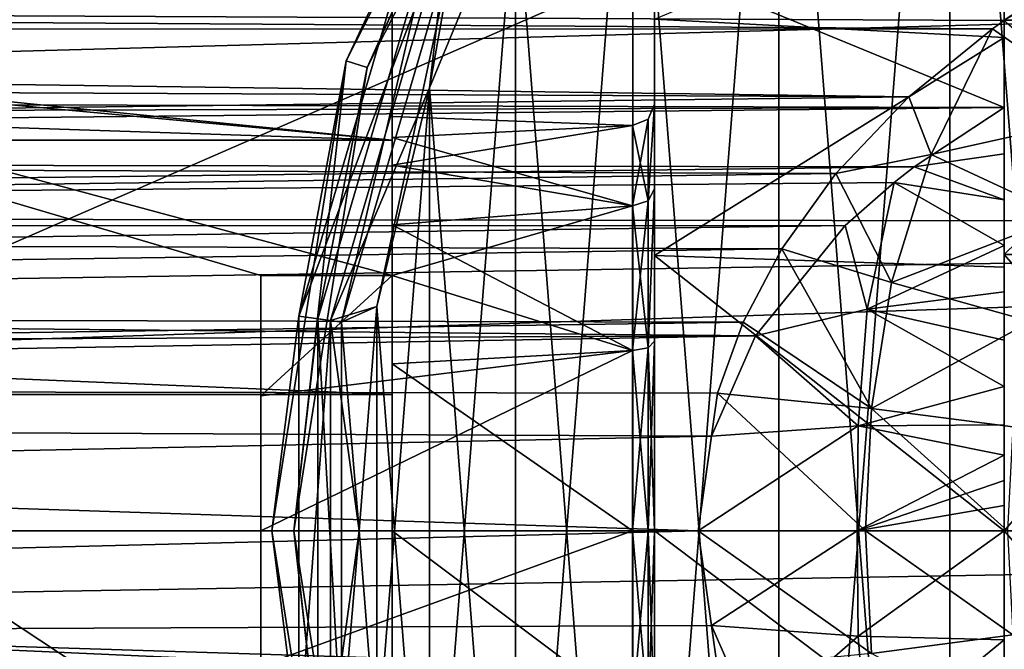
# Model space of a CAD drawing. Header units: millimetres. Extents: x -125 to 171, y -35 to 1363.
# Tile 66 of 256: x 34 to 57, y -3 to 12. Entities that reach past the tile are written whole.
import ezdxf

# ---------------------------------------------------------------- set-up
doc = ezdxf.new("R2010")
doc.units = ezdxf.units.MM
doc.header["$LTSCALE"] = 65.185185
for name, color, linetype in [('19', 7, 'CONTINUOUS'), ('20', 7, 'CONTINUOUS'), ('21', 7, 'CONTINUOUS'), ('22', 7, 'CONTINUOUS'), ('3', 7, 'CONTINUOUS'), ('4', 7, 'CONTINUOUS'), ('50', 7, 'CONTINUOUS'), ('51', 7, 'CONTINUOUS'), ('52', 7, 'CONTINUOUS'), ('53', 7, 'CONTINUOUS'), ('55', 7, 'CONTINUOUS'), ('57', 7, 'CONTINUOUS'), ('58', 7, 'CONTINUOUS'), ('59', 7, 'CONTINUOUS'), ('627', 7, 'CONTINUOUS'), ('628', 7, 'CONTINUOUS'), ('629', 7, 'CONTINUOUS'), ('63', 7, 'CONTINUOUS'), ('630', 7, 'CONTINUOUS'), ('631', 7, 'CONTINUOUS'), ('632', 7, 'CONTINUOUS'), ('638', 7, 'CONTINUOUS'), ('64', 7, 'CONTINUOUS'), ('649', 7, 'CONTINUOUS'), ('650', 7, 'CONTINUOUS'), ('651', 7, 'CONTINUOUS'), ('79', 7, 'CONTINUOUS'), ('80', 7, 'CONTINUOUS')]:
    doc.layers.add(name, color=color, linetype=linetype)

msp = doc.modelspace()

# ---------------------------------------------------------------- linework, layer by layer
at = {"layer": '19', "color": 7, "linetype": 'CONTINUOUS', "true_color": 0xe0f2ff}
for points in [[(56.727, 11.468, -16.992), (57, 11.662, -16.86), (59.508, 9.529, -19.281), (56.727, 11.468, -16.992)], [(54.819, 9.918, -17.941), (56.727, 11.468, -16.992), (55.324, 8.6, -18.737), (54.819, 9.918, -17.941)], [(55.324, 8.6, -18.737), (56.727, 11.468, -16.992), (59.508, 9.529, -19.281), (55.324, 8.6, -18.737)], [(53.147, 8.162, -18.805), (54.819, 9.918, -17.941), (55.324, 8.6, -18.737), (53.147, 8.162, -18.805)], [(58.363, 7.187, -20.958), (55.324, 8.6, -18.737), (59.508, 9.529, -19.281), (58.363, 7.187, -20.958)], [(54.421, 5.676, -20.099), (53.147, 8.162, -18.805), (55.324, 8.6, -18.737), (54.421, 5.676, -20.099)], [(54.421, 5.676, -20.099), (55.324, 8.6, -18.737), (58.363, 7.187, -20.958), (54.421, 5.676, -20.099)], [(51.91, 6.441, -19.462), (53.147, 8.162, -18.805), (54.421, 5.676, -20.099), (51.91, 6.441, -19.462)], [(57.607, 4.781, -22.281), (54.421, 5.676, -20.099), (58.363, 7.187, -20.958), (57.607, 4.781, -22.281)], [(51.027, 4.768, -19.938), (51.91, 6.441, -19.462), (53.96, 2.798, -20.965), (51.027, 4.768, -19.938)], [(53.96, 2.798, -20.965), (51.91, 6.441, -19.462), (54.421, 5.676, -20.099), (53.96, 2.798, -20.965)], [(53.96, 2.798, -20.965), (54.421, 5.676, -20.099), (57.607, 4.781, -22.281), (53.96, 2.798, -20.965)], [(50.442, 3.147, -20.257), (51.027, 4.768, -19.938), (53.96, 2.798, -20.965), (50.442, 3.147, -20.257)], [(57.198, 2.375, -23.135), (53.96, 2.798, -20.965), (57.607, 4.781, -22.281), (57.198, 2.375, -23.135)], [(50, 0, -20.5), (50.442, 3.147, -20.257), (53.827, 0, -21.261), (50, 0, -20.5)], [(53.827, 0, -21.261), (50.442, 3.147, -20.257), (53.96, 2.798, -20.965), (53.827, 0, -21.261)], [(53.827, 0, -21.261), (53.96, 2.798, -20.965), (57.074, 0, -23.432), (53.827, 0, -21.261)], [(57.074, 0, -23.432), (53.96, 2.798, -20.965), (57.198, 2.375, -23.135), (57.074, 0, -23.432)]]:
    msp.add_3dface(points, dxfattribs=at)
at = {"layer": '20', "color": 7, "linetype": 'CONTINUOUS', "true_color": 0xe0f2ff}
for points in [[(50.442, -3.146, -20.257), (50, 0, -20.5), (53.96, -2.798, -20.965), (50.442, -3.146, -20.257)], [(50, 0, -20.5), (53.827, 0, -21.261), (53.96, -2.798, -20.965), (50, 0, -20.5)], [(53.827, 0, -21.261), (57.074, 0, -23.432), (57.198, -2.375, -23.135), (53.827, 0, -21.261)], [(53.827, 0, -21.261), (57.198, -2.375, -23.135), (53.96, -2.798, -20.965), (53.827, 0, -21.261)], [(57.198, -2.375, -23.135), (57.607, -4.781, -22.281), (53.96, -2.798, -20.965), (57.198, -2.375, -23.135)]]:
    msp.add_3dface(points, dxfattribs=at)
at = {"layer": '21', "color": 7, "linetype": 'CONTINUOUS', "true_color": 0x45454a}
for points in [[(50.303, -2.161, -16.862), (53.638, 0, -17.5), (50, 0, -17), (50.303, -2.161, -16.862)], [(53.657, -2.402, -17.218), (53.638, 0, -17.5), (50.303, -2.161, -16.862), (53.657, -2.402, -17.218)], [(53.657, -2.402, -17.218), (57, 0, -18.957), (53.638, 0, -17.5), (53.657, -2.402, -17.218)], [(57, -2.49, -18.464), (57, 0, -18.957), (53.657, -2.402, -17.218), (57, -2.49, -18.464)], [(51.312, -4.455, -16.406), (53.657, -2.402, -17.218), (50.303, -2.161, -16.862), (51.312, -4.455, -16.406)], [(53.863, -5.064, -16.374), (53.657, -2.402, -17.218), (51.312, -4.455, -16.406), (53.863, -5.064, -16.374)], [(53.863, -5.064, -16.374), (57, -2.49, -18.464), (53.657, -2.402, -17.218), (53.863, -5.064, -16.374)], [(57, -3.825, -17.856), (57, -2.49, -18.464), (53.863, -5.064, -16.374), (57, -3.825, -17.856)]]:
    msp.add_3dface(points, dxfattribs=at)
at = {"layer": '22', "color": 7, "linetype": 'CONTINUOUS', "true_color": 0x45454a}
for points in [[(57, 8.612, -14.723), (57, 9.67, -13.982), (54.938, 8.315, -14.828), (57, 8.612, -14.723)], [(57, 7.566, -15.463), (57, 8.612, -14.723), (54.938, 8.315, -14.828), (57, 7.566, -15.463)], [(54.484, 7.963, -15.02), (57, 7.566, -15.463), (54.938, 8.315, -14.828), (54.484, 7.963, -15.02)], [(53.863, 5.064, -16.374), (54.484, 7.963, -15.02), (53.359, 6.976, -15.503), (53.863, 5.064, -16.374)], [(53.863, 5.064, -16.374), (57, 6.521, -16.19), (54.484, 7.963, -15.02), (53.863, 5.064, -16.374)], [(57, 6.521, -16.19), (57, 7.566, -15.463), (54.484, 7.963, -15.02), (57, 6.521, -16.19)], [(51.313, 4.457, -16.405), (53.863, 5.064, -16.374), (53.359, 6.976, -15.503), (51.313, 4.457, -16.405)], [(57, 5.465, -16.892), (57, 6.521, -16.19), (53.863, 5.064, -16.374), (57, 5.465, -16.892)], [(57, 4.359, -17.564), (57, 5.465, -16.892), (53.863, 5.064, -16.374), (57, 4.359, -17.564)], [(53.657, 2.402, -17.217), (53.863, 5.064, -16.374), (51.313, 4.457, -16.405), (53.657, 2.402, -17.217)], [(53.657, 2.402, -17.217), (57, 3.3, -18.118), (53.863, 5.064, -16.374), (53.657, 2.402, -17.217)], [(57, 3.3, -18.118), (57, 4.359, -17.564), (53.863, 5.064, -16.374), (57, 3.3, -18.118)], [(50.304, 2.164, -16.862), (53.657, 2.402, -17.217), (51.313, 4.457, -16.405), (50.304, 2.164, -16.862)], [(57, 2.422, -18.489), (57, 3.3, -18.118), (53.657, 2.402, -17.217), (57, 2.422, -18.489)], [(50, 0, -17), (53.638, 0, -17.5), (53.657, 2.402, -17.217), (50, 0, -17)], [(50, 0, -17), (53.657, 2.402, -17.217), (50.304, 2.164, -16.862), (50, 0, -17)], [(53.638, 0, -17.5), (57, 1.732, -18.712), (53.657, 2.402, -17.217), (53.638, 0, -17.5)], [(57, 1.732, -18.712), (57, 2.422, -18.489), (53.657, 2.402, -17.217), (57, 1.732, -18.712)], [(57, 1.732, -18.712), (53.638, 0, -17.5), (57, 1.15, -18.847), (57, 1.732, -18.712)], [(57, 1.15, -18.847), (53.638, 0, -17.5), (57, 0.578, -18.929), (57, 1.15, -18.847)], [(53.638, 0, -17.5), (57, 0, -18.957), (57, 0.578, -18.929), (53.638, 0, -17.5)]]:
    msp.add_3dface(points, dxfattribs=at)
at = {"layer": '3', "color": 7, "linetype": 'CONTINUOUS', "true_color": 0xe0f2ff}
for points in [[(-99, 10.639, 17.523), (115, 13.177, 15.704), (-99, 13.633, 15.31), (-99, 10.639, 17.523)], [(57, 11.662, -16.86), (-57.827, 12.212, -16.466), (59.715, 13.297, -15.603), (57, 11.662, -16.86)], [(115, 7.011, 19.264), (115, 13.177, 15.704), (-99, 7.294, 19.159), (115, 7.011, 19.264)], [(-99, 7.294, 19.159), (115, 13.177, 15.704), (-99, 10.639, 17.523), (-99, 7.294, 19.159)], [(-56.697, 11.446, -17.007), (-57.827, 12.212, -16.466), (56.727, 11.468, -16.992), (-56.697, 11.446, -17.007)], [(56.727, 11.468, -16.992), (-57.827, 12.212, -16.466), (57, 11.662, -16.86), (56.727, 11.468, -16.992)], [(54.819, 9.918, -17.941), (-56.697, 11.446, -17.007), (56.727, 11.468, -16.992), (54.819, 9.918, -17.941)], [(-55.376, 10.411, -17.66), (-56.697, 11.446, -17.007), (54.819, 9.918, -17.941), (-55.376, 10.411, -17.66)], [(-53.497, 8.57, -18.623), (-55.376, 10.411, -17.66), (54.819, 9.918, -17.941), (-53.497, 8.57, -18.623)], [(53.147, 8.162, -18.805), (-53.497, 8.57, -18.623), (54.819, 9.918, -17.941), (53.147, 8.162, -18.805)], [(-52.111, 6.758, -19.354), (-53.497, 8.57, -18.623), (53.147, 8.162, -18.805), (-52.111, 6.758, -19.354)], [(51.91, 6.441, -19.462), (-52.111, 6.758, -19.354), (53.147, 8.162, -18.805), (51.91, 6.441, -19.462)], [(-99, 3.708, 20.162), (115, 7.011, 19.264), (-99, 7.294, 19.159), (-99, 3.708, 20.162)], [(115, 0, 20.5), (115, 7.011, 19.264), (-99, 0, 20.5), (115, 0, 20.5)], [(-99, 0, 20.5), (115, 7.011, 19.264), (-99, 3.708, 20.162), (-99, 0, 20.5)], [(-51.132, 4.998, -19.881), (-52.111, 6.758, -19.354), (51.91, 6.441, -19.462), (-51.132, 4.998, -19.881)], [(51.027, 4.768, -19.938), (-51.132, 4.998, -19.881), (51.91, 6.441, -19.462), (51.027, 4.768, -19.938)], [(-50.486, 3.296, -20.233), (-51.132, 4.998, -19.881), (51.027, 4.768, -19.938), (-50.486, 3.296, -20.233)], [(50.442, 3.147, -20.257), (-50.486, 3.296, -20.233), (51.027, 4.768, -19.938), (50.442, 3.147, -20.257)], [(-50, 0, -20.5), (-50.486, 3.296, -20.233), (50, 0, -20.5), (-50, 0, -20.5)], [(50, 0, -20.5), (-50.486, 3.296, -20.233), (50.442, 3.147, -20.257), (50, 0, -20.5)]]:
    msp.add_3dface(points, dxfattribs=at)
at = {"layer": '4', "color": 7, "linetype": 'CONTINUOUS', "true_color": 0xe0f2ff}
for points in [[(115, -7.011, 19.264), (115, 0, 20.5), (-99, -3.708, 20.162), (115, -7.011, 19.264)], [(115, 0, 20.5), (-99, 0, 20.5), (-99, -3.708, 20.162), (115, 0, 20.5)], [(-50, 0, -20.5), (50.442, -3.146, -20.257), (-50.486, -3.296, -20.233), (-50, 0, -20.5)], [(-50, 0, -20.5), (50, 0, -20.5), (50.442, -3.146, -20.257), (-50, 0, -20.5)]]:
    msp.add_3dface(points, dxfattribs=at)
at = {"layer": '50', "color": 7, "linetype": 'CONTINUOUS', "true_color": 0xe0f2ff}
for points in [[(57, 15.244, -6.314), (57, 13.999, -9.646), (57, 11.667, -11.667), (57, 15.244, -6.314)], [(57, 11.667, 11.667), (57, 15.05, 7.906), (57, 15.244, 6.314), (57, 11.667, 11.667)], [(57, 11.27, 12.728), (57, 15.05, 7.906), (57, 11.667, 11.667), (57, 11.27, 12.728)], [(57, 13.999, -9.646), (57, 9.67, -13.982), (57, 11.667, -11.667), (57, 13.999, -9.646)], [(57, 9.67, -13.982), (57, 8.612, -14.723), (57, 11.667, -11.667), (57, 9.67, -13.982)], [(57, 11.667, -11.667), (57, 8.612, -14.723), (57, 6.314, -15.244), (57, 11.667, -11.667)], [(57, 6.314, 15.244), (57, 11.27, 12.728), (57, 11.667, 11.667), (57, 6.314, 15.244)], [(57, 6.026, 15.896), (57, 11.27, 12.728), (57, 6.314, 15.244), (57, 6.026, 15.896)], [(57, 8.612, -14.723), (57, 7.566, -15.463), (57, 6.314, -15.244), (57, 8.612, -14.723)], [(57, 7.566, -15.463), (57, 6.521, -16.19), (57, 6.314, -15.244), (57, 7.566, -15.463)], [(57, 6.521, -16.19), (57, 5.465, -16.892), (57, 0, -16.5), (57, 6.521, -16.19)], [(57, 6.314, -15.244), (57, 6.521, -16.19), (57, 0, -16.5), (57, 6.314, -15.244)], [(57, 0, 16.5), (57, 6.026, 15.896), (57, 6.314, 15.244), (57, 0, 16.5)], [(57, 0, 17), (57, 6.026, 15.896), (57, 0, 16.5), (57, 0, 17)], [(57, -5.687, -16.749), (57, 5.465, -16.892), (57, 4.359, -17.564), (57, -5.687, -16.749)], [(57, 5.465, -16.892), (57, -5.687, -16.749), (57, 0, -16.5), (57, 5.465, -16.892)], [(57, -3.825, -17.856), (57, -5.687, -16.749), (57, 4.359, -17.564), (57, -3.825, -17.856)], [(57, -3.825, -17.856), (57, 4.359, -17.564), (57, 3.3, -18.118), (57, -3.825, -17.856)], [(57, -2.49, -18.464), (57, -3.825, -17.856), (57, 3.3, -18.118), (57, -2.49, -18.464)], [(57, -2.49, -18.464), (57, 3.3, -18.118), (57, 2.422, -18.489), (57, -2.49, -18.464)], [(57, -2.49, -18.464), (57, 2.422, -18.489), (57, 1.732, -18.712), (57, -2.49, -18.464)], [(57, -2.49, -18.464), (57, 1.732, -18.712), (57, 1.15, -18.847), (57, -2.49, -18.464)], [(57, -2.49, -18.464), (57, 1.15, -18.847), (57, 0.578, -18.929), (57, -2.49, -18.464)], [(57, 0, -18.957), (57, -2.49, -18.464), (57, 0.578, -18.929), (57, 0, -18.957)], [(57, 0, -16.5), (57, -5.687, -16.749), (57, -6.314, -15.244), (57, 0, -16.5)], [(57, -6.026, 15.896), (57, 0, 17), (57, 0, 16.5), (57, -6.026, 15.896)], [(57, -6.026, 15.896), (57, 0, 16.5), (57, -6.314, 15.244), (57, -6.026, 15.896)]]:
    msp.add_3dface(points, dxfattribs=at)
at = {"layer": '51', "color": 7, "linetype": 'CONTINUOUS', "true_color": 0xe0f2ff}
for points in [[(49, -12.961, -11), (49, 12.961, -11), (49, 0, -10), (49, -12.961, -11)], [(49, 12.961, -11), (49, 11.689, 12.344), (49, 9.749, 2.226), (49, 12.961, -11)], [(49, 0, -10), (49, 12.961, -11), (49, 4.337, -9.011), (49, 0, -10)], [(49, 4.337, -9.011), (49, 12.961, -11), (49, 7.818, -6.236), (49, 4.337, -9.011)], [(49, 7.818, -6.236), (49, 12.961, -11), (49, 9.749, -2.226), (49, 7.818, -6.236)], [(49, 9.749, -2.226), (49, 12.961, -11), (49, 9.749, 2.226), (49, 9.749, -2.226)], [(49, 11.689, 12.344), (49, 6.291, 15.793), (49, 9.749, 2.226), (49, 11.689, 12.344)], [(49, 9.749, 2.226), (49, 6.291, 15.793), (49, 7.818, 6.236), (49, 9.749, 2.226)], [(49, 7.818, 6.236), (49, 6.291, 15.793), (49, 4.337, 9.011), (49, 7.818, 6.236)], [(49, 6.291, 15.793), (49, 0, 17), (49, 4.337, 9.011), (49, 6.291, 15.793)], [(49, 0, 17), (49, 0, 10), (49, 4.337, 9.011), (49, 0, 17)], [(49, -4.337, -9.011), (49, -12.961, -11), (49, 0, -10), (49, -4.337, -9.011)], [(49, 0, 17), (49, -6.291, 15.793), (49, 0, 10), (49, 0, 17)], [(49, 0, 10), (49, -6.291, 15.793), (49, -4.337, 9.011), (49, 0, 10)]]:
    msp.add_3dface(points, dxfattribs=at)
at = {"layer": '52', "color": 7, "linetype": 'CONTINUOUS', "true_color": 0xe0f2ff}
for points in [[(49, 12.961, -11), (49, -12.961, -11), (-10.57, -12.961, -11), (49, 12.961, -11)], [(-7.385, 12.961, -11), (49, 12.961, -11), (-10.57, -12.961, -11), (-7.385, 12.961, -11)]]:
    msp.add_3dface(points, dxfattribs=at)
at = {"layer": '53', "color": 7, "linetype": 'CONTINUOUS', "true_color": 0xe0f2ff}
for points in [[(43, 5.831, -7.5), (43, 8.353, -4.525), (43, 15.256, -7.5), (43, 5.831, -7.5)], [(43, 15.256, -7.5), (43, 8.353, -4.525), (43, 13.543, 10.276), (43, 15.256, -7.5)], [(43, 9.467, -0.788), (43, 8.986, 3.082), (43, 13.543, 10.276), (43, 9.467, -0.788)], [(43, 13.543, 10.276), (43, 8.986, 3.082), (43, 8.929, 14.466), (43, 13.543, 10.276)], [(43, 8.353, -4.525), (43, 9.467, -0.788), (43, 13.543, 10.276), (43, 8.353, -4.525)], [(43, 8.986, 3.082), (43, 6.991, 6.433), (43, 8.929, 14.466), (43, 8.986, 3.082)], [(43, 6.991, 6.433), (43, 3.817, 8.7), (43, 8.929, 14.466), (43, 6.991, 6.433)], [(43, 8.929, 14.466), (43, 3.817, 8.7), (43, 3.116, 16.712), (43, 8.929, 14.466)], [(43, 3.817, 8.7), (43, 0, 9.5), (43, 3.116, 16.712), (43, 3.817, 8.7)], [(43, 3.116, 16.712), (43, 0, 9.5), (43, -3.116, 16.712), (43, 3.116, 16.712)], [(43, -3.116, 16.712), (43, 0, 9.5), (43, -3.817, 8.7), (43, -3.116, 16.712)]]:
    msp.add_3dface(points, dxfattribs=at)
at = {"layer": '55', "color": 7, "linetype": 'CONTINUOUS', "true_color": 0xe0f2ff}
for points in [[(43, 5.831, -7.5), (43, 15.256, -7.5), (8.047, 15.256, -7.5), (43, 5.831, -7.5)], [(43, 5.831, -7.5), (8.047, 15.256, -7.5), (40, 5.831, -7.5), (43, 5.831, -7.5)], [(8.047, 10, -7.5), (43, -15.256, -7.5), (8.047, 15.256, -7.5), (8.047, 10, -7.5)], [(8.047, 15.256, -7.5), (43, -15.256, -7.5), (40, -5.831, -7.5), (8.047, 15.256, -7.5)], [(40, 5.831, -7.5), (8.047, 15.256, -7.5), (40, -5.831, -7.5), (40, 5.831, -7.5)], [(43, -15.256, -7.5), (8.047, 10, -7.5), (8.047, -10, -7.5), (43, -15.256, -7.5)]]:
    msp.add_3dface(points, dxfattribs=at)
at = {"layer": '57', "color": 7, "linetype": 'CONTINUOUS', "true_color": 0xe0f2ff}
for points in [[(40, 5.831, -7.5), (40, -5.831, -7.5), (40, 3.082, -8.986), (40, 5.831, -7.5)], [(40, 3.082, -8.986), (40, -5.831, -7.5), (40, 0, -9.5), (40, 3.082, -8.986)], [(40, 0, -9.5), (40, -5.831, -7.5), (40, -3.082, -8.986), (40, 0, -9.5)]]:
    msp.add_3dface(points, dxfattribs=at)
at = {"layer": '58', "color": 7, "linetype": 'CONTINUOUS', "true_color": 0xe0f2ff}
for points in [[(43, 8.986, 3.082), (43, 9.467, -0.788), (48.5, 9.262, 2.114), (43, 8.986, 3.082)], [(43, 9.467, -0.788), (43, 8.353, -4.525), (48.5, 9.262, -2.114), (43, 9.467, -0.788)], [(48.5, 9.262, 2.114), (43, 9.467, -0.788), (48.5, 9.262, -2.114), (48.5, 9.262, 2.114)], [(48.5, 7.427, 5.923), (43, 8.986, 3.082), (48.5, 9.262, 2.114), (48.5, 7.427, 5.923)], [(48.5, 9.262, -2.114), (43, 8.353, -4.525), (48.5, 7.427, -5.923), (48.5, 9.262, -2.114)], [(43, 6.991, 6.433), (43, 8.986, 3.082), (48.5, 7.427, 5.923), (43, 6.991, 6.433)], [(43, 8.353, -4.525), (43, 5.831, -7.5), (48.5, 7.427, -5.923), (43, 8.353, -4.525)], [(48.5, 4.122, 8.559), (43, 6.991, 6.433), (48.5, 7.427, 5.923), (48.5, 4.122, 8.559)], [(48.5, 7.427, -5.923), (43, 5.831, -7.5), (48.5, 4.122, -8.559), (48.5, 7.427, -5.923)], [(43, 3.817, 8.7), (43, 6.991, 6.433), (48.5, 4.122, 8.559), (43, 3.817, 8.7)], [(43, 5.831, -7.5), (40, 5.831, -7.5), (40, 3.082, -8.986), (43, 5.831, -7.5)], [(43, 5.831, -7.5), (40, 3.082, -8.986), (48.5, 4.122, -8.559), (43, 5.831, -7.5)], [(40, 3.082, -8.986), (40, 0, -9.5), (48.5, 4.122, -8.559), (40, 3.082, -8.986)], [(48.5, 4.122, -8.559), (40, 0, -9.5), (48.5, 0, -9.5), (48.5, 4.122, -8.559)], [(48.5, 0, 9.5), (43, 3.817, 8.7), (48.5, 4.122, 8.559), (48.5, 0, 9.5)], [(43, 0, 9.5), (43, 3.817, 8.7), (48.5, 0, 9.5), (43, 0, 9.5)]]:
    msp.add_3dface(points, dxfattribs=at)
at = {"layer": '59', "color": 7, "linetype": 'CONTINUOUS', "true_color": 0xe0f2ff}
for points in [[(57, 11.667, 11.667), (57, 15.244, 6.314), (62.5, 11.667, 11.667), (57, 11.667, 11.667)], [(62.5, 11.667, 11.667), (57, 15.244, 6.314), (62.5, 15.244, 6.314), (62.5, 11.667, 11.667)], [(57, 15.244, -6.314), (57, 11.667, -11.667), (62.5, 15.244, -6.314), (57, 15.244, -6.314)], [(62.5, 15.244, -6.314), (57, 11.667, -11.667), (62.5, 11.667, -11.667), (62.5, 15.244, -6.314)], [(57, 6.314, 15.244), (57, 11.667, 11.667), (62.5, 6.314, 15.244), (57, 6.314, 15.244)], [(62.5, 6.314, 15.244), (57, 11.667, 11.667), (62.5, 11.667, 11.667), (62.5, 6.314, 15.244)], [(57, 11.667, -11.667), (57, 6.314, -15.244), (62.5, 11.667, -11.667), (57, 11.667, -11.667)], [(62.5, 11.667, -11.667), (57, 6.314, -15.244), (62.5, 6.314, -15.244), (62.5, 11.667, -11.667)], [(57, 0, 16.5), (57, 6.314, 15.244), (62.5, 0, 16.5), (57, 0, 16.5)], [(62.5, 0, 16.5), (57, 6.314, 15.244), (62.5, 6.314, 15.244), (62.5, 0, 16.5)], [(57, 6.314, -15.244), (57, 0, -16.5), (62.5, 6.314, -15.244), (57, 6.314, -15.244)], [(62.5, 6.314, -15.244), (57, 0, -16.5), (62.5, 0, -16.5), (62.5, 6.314, -15.244)]]:
    msp.add_3dface(points, dxfattribs=at)
at = {"layer": '627', "linetype": 'CONTINUOUS'}
for points in [[(41.951, 10.738, -51.5), (43.634, 14.324, -50.5), (46.887, 20.426, -51.5), (41.951, 10.738, -51.5)], [(43.853, 10.122, -49.5), (45.82, 14.87, -49.5), (44.301, 14.02, -49.767), (43.853, 10.122, -49.5)], [(40.869, 4.907, -50.5), (44.301, 14.02, -49.767), (43.634, 14.324, -50.5), (40.869, 4.907, -50.5)], [(40.869, 4.907, -50.5), (43.634, 14.324, -50.5), (41.951, 10.738, -51.5), (40.869, 4.907, -50.5)], [(41.594, 4.803, -49.767), (44.301, 14.02, -49.767), (40.869, 4.907, -50.5), (41.594, 4.803, -49.767)], [(41.594, 4.803, -49.767), (43.853, 10.122, -49.5), (44.301, 14.02, -49.767), (41.594, 4.803, -49.767)], [(40.25, 0, -51.5), (40.869, 4.907, -50.5), (41.951, 10.738, -51.5), (40.25, 0, -51.5)], [(42.653, 5.124, -49.5), (43.853, 10.122, -49.5), (41.594, 4.803, -49.767), (42.653, 5.124, -49.5)], [(42.25, 0, -49.5), (42.653, 5.124, -49.5), (41.594, 4.803, -49.767), (42.25, 0, -49.5)], [(40.869, -4.907, -50.5), (40.869, 4.907, -50.5), (40.25, 0, -51.5), (40.869, -4.907, -50.5)], [(40.869, -4.907, -50.5), (41.594, 4.803, -49.767), (40.869, 4.907, -50.5), (40.869, -4.907, -50.5)], [(41.594, -4.803, -49.767), (41.594, 4.803, -49.767), (40.869, -4.907, -50.5), (41.594, -4.803, -49.767)], [(41.594, -4.803, -49.767), (42.25, 0, -49.5), (41.594, 4.803, -49.767), (41.594, -4.803, -49.767)], [(41.951, -10.738, -51.5), (40.869, -4.907, -50.5), (40.25, 0, -51.5), (41.951, -10.738, -51.5)], [(42.653, -5.124, -49.5), (42.25, 0, -49.5), (41.594, -4.803, -49.767), (42.653, -5.124, -49.5)]]:
    msp.add_3dface(points, dxfattribs=at)
at = {"layer": '628', "linetype": 'CONTINUOUS'}
for points in [[(41.951, 10.738, -51.5), (46.887, 20.426, -51.5), (41.951, 10.738, -74.5), (41.951, 10.738, -51.5)], [(41.951, 10.738, -74.5), (46.887, 20.426, -51.5), (46.887, 20.425, -74.5), (41.951, 10.738, -74.5)], [(40.25, 0, -51.5), (41.951, 10.738, -51.5), (40.25, 0, -74.5), (40.25, 0, -51.5)], [(40.25, 0, -74.5), (41.951, 10.738, -51.5), (41.951, 10.738, -74.5), (40.25, 0, -74.5)], [(41.951, -10.738, -51.5), (40.25, 0, -51.5), (41.951, -10.738, -74.5), (41.951, -10.738, -51.5)], [(41.951, -10.738, -74.5), (40.25, 0, -51.5), (40.25, 0, -74.5), (41.951, -10.738, -74.5)]]:
    msp.add_3dface(points, dxfattribs=at)
at = {"layer": '629', "linetype": 'CONTINUOUS'}
for points in [[(41.951, 10.738, -74.5), (46.887, 20.425, -74.5), (42.426, 10.584, -74.5), (41.951, 10.738, -74.5)], [(42.426, 10.584, -74.5), (46.887, 20.425, -74.5), (47.291, 20.132, -74.5), (42.426, 10.584, -74.5)], [(40.25, 0, -74.5), (41.951, 10.738, -74.5), (40.75, 0, -74.5), (40.25, 0, -74.5)], [(40.75, 0, -74.5), (41.951, 10.738, -74.5), (42.426, 10.584, -74.5), (40.75, 0, -74.5)], [(41.951, -10.738, -74.5), (40.25, 0, -74.5), (40.75, 0, -74.5), (41.951, -10.738, -74.5)], [(42.426, -10.584, -74.5), (41.951, -10.738, -74.5), (40.75, 0, -74.5), (42.426, -10.584, -74.5)]]:
    msp.add_3dface(points, dxfattribs=at)
at = {"layer": '63', "color": 7, "linetype": 'CONTINUOUS', "true_color": 0xe0f2ff}
for points in [[(40, 0, -9.5), (40, -3.082, -8.986), (48.5, 0, -9.5), (40, 0, -9.5)], [(48.5, 0, -9.5), (40, -3.082, -8.986), (48.5, -4.122, -8.559), (48.5, 0, -9.5)], [(43, -3.817, 8.7), (43, 0, 9.5), (48.5, -4.122, 8.559), (43, -3.817, 8.7)], [(43, 0, 9.5), (48.5, 0, 9.5), (48.5, -4.122, 8.559), (43, 0, 9.5)]]:
    msp.add_3dface(points, dxfattribs=at)
at = {"layer": '630', "linetype": 'CONTINUOUS'}
for points in [[(42.426, 10.584, -74.5), (47.291, 20.132, -74.5), (42.426, 10.584, -51.5), (42.426, 10.584, -74.5)], [(42.426, 10.584, -51.5), (47.291, 20.132, -74.5), (47.291, 20.132, -51.5), (42.426, 10.584, -51.5)], [(40.75, 0, -74.5), (42.426, 10.584, -74.5), (40.75, 0, -51.5), (40.75, 0, -74.5)], [(40.75, 0, -51.5), (42.426, 10.584, -74.5), (42.426, 10.584, -51.5), (40.75, 0, -51.5)], [(42.426, -10.584, -74.5), (40.75, 0, -74.5), (42.426, -10.584, -51.5), (42.426, -10.584, -74.5)], [(42.426, -10.584, -51.5), (40.75, 0, -74.5), (40.75, 0, -51.5), (42.426, -10.584, -51.5)]]:
    msp.add_3dface(points, dxfattribs=at)
at = {"layer": '631', "linetype": 'CONTINUOUS'}
for points in [[(42.426, 10.584, -51.5), (47.291, 20.132, -51.5), (44.028, 14.144, -50.75), (42.426, 10.584, -51.5)], [(43.853, 10.122, -50), (44.528, 13.916, -50.201), (45.82, 14.87, -50), (43.853, 10.122, -50)], [(41.298, 4.846, -50.75), (42.426, 10.584, -51.5), (44.028, 14.144, -50.75), (41.298, 4.846, -50.75)], [(41.298, 4.846, -50.75), (44.028, 14.144, -50.75), (41.842, 4.767, -50.201), (41.298, 4.846, -50.75)], [(41.842, 4.767, -50.201), (44.028, 14.144, -50.75), (44.528, 13.916, -50.201), (41.842, 4.767, -50.201)], [(41.842, 4.767, -50.201), (44.528, 13.916, -50.201), (42.653, 5.124, -50), (41.842, 4.767, -50.201)], [(42.653, 5.124, -50), (44.528, 13.916, -50.201), (43.853, 10.122, -50), (42.653, 5.124, -50)], [(40.75, 0, -51.5), (42.426, 10.584, -51.5), (41.298, 4.846, -50.75), (40.75, 0, -51.5)], [(42.25, 0, -50), (41.842, 4.767, -50.201), (42.653, 5.124, -50), (42.25, 0, -50)], [(41.298, -4.846, -50.75), (40.75, 0, -51.5), (41.298, 4.846, -50.75), (41.298, -4.846, -50.75)], [(41.298, -4.846, -50.75), (41.298, 4.846, -50.75), (41.842, -4.767, -50.201), (41.298, -4.846, -50.75)], [(41.842, -4.767, -50.201), (41.298, 4.846, -50.75), (41.842, 4.767, -50.201), (41.842, -4.767, -50.201)], [(41.842, -4.767, -50.201), (41.842, 4.767, -50.201), (42.25, 0, -50), (41.842, -4.767, -50.201)], [(42.426, -10.584, -51.5), (40.75, 0, -51.5), (41.298, -4.846, -50.75), (42.426, -10.584, -51.5)], [(42.653, -5.124, -50), (41.842, -4.767, -50.201), (42.25, 0, -50), (42.653, -5.124, -50)]]:
    msp.add_3dface(points, dxfattribs=at)
at = {"layer": '632', "linetype": 'CONTINUOUS'}
for points in [[(60.136, -29.183, -50), (55.753, -26.498, -50), (60.136, 29.183, -50), (60.136, -29.183, -50)], [(55.753, -26.498, -50), (55.753, 26.498, -50), (60.136, 29.183, -50), (55.753, -26.498, -50)], [(55.753, -26.498, -50), (51.845, -23.16, -50), (55.753, 26.498, -50), (55.753, -26.498, -50)], [(51.845, -23.16, -50), (51.845, 23.16, -50), (55.753, 26.498, -50), (51.845, -23.16, -50)], [(51.845, -23.16, -50), (48.506, -19.252, -50), (51.845, 23.16, -50), (51.845, -23.16, -50)], [(48.506, -19.252, -50), (48.506, 19.252, -50), (51.845, 23.16, -50), (48.506, -19.252, -50)], [(48.506, -19.252, -50), (45.82, -14.87, -50), (48.506, 19.252, -50), (48.506, -19.252, -50)], [(45.82, -14.87, -50), (45.82, 14.87, -50), (48.506, 19.252, -50), (45.82, -14.87, -50)], [(45.82, -14.87, -50), (43.853, -10.122, -50), (45.82, 14.87, -50), (45.82, -14.87, -50)], [(43.853, -10.122, -50), (43.853, 10.122, -50), (45.82, 14.87, -50), (43.853, -10.122, -50)], [(43.853, -10.122, -50), (42.653, -5.124, -50), (43.853, 10.122, -50), (43.853, -10.122, -50)], [(42.653, -5.124, -50), (42.653, 5.124, -50), (43.853, 10.122, -50), (42.653, -5.124, -50)], [(42.653, -5.124, -50), (42.25, 0, -50), (42.653, 5.124, -50), (42.653, -5.124, -50)]]:
    msp.add_3dface(points, dxfattribs=at)
at = {"layer": '638', "linetype": 'CONTINUOUS'}
for points in [[(60.05, 5.701, -49.5), (60.136, 29.183, -49.5), (55.753, 26.498, -49.5), (60.05, 5.701, -49.5)], [(55.753, 26.498, -49.5), (51.845, 23.16, -49.5), (55.753, -26.498, -49.5), (55.753, 26.498, -49.5)], [(60.05, -5.701, -49.5), (60.05, 5.701, -49.5), (55.753, 26.498, -49.5), (60.05, -5.701, -49.5)], [(60.05, -5.701, -49.5), (55.753, 26.498, -49.5), (60.136, -29.183, -49.5), (60.05, -5.701, -49.5)], [(55.753, 26.498, -49.5), (55.753, -26.498, -49.5), (60.136, -29.183, -49.5), (55.753, 26.498, -49.5)], [(51.845, 23.16, -49.5), (48.506, 19.252, -49.5), (51.845, -23.16, -49.5), (51.845, 23.16, -49.5)], [(51.845, 23.16, -49.5), (51.845, -23.16, -49.5), (55.753, -26.498, -49.5), (51.845, 23.16, -49.5)], [(48.506, 19.252, -49.5), (45.82, 14.87, -49.5), (48.506, -19.252, -49.5), (48.506, 19.252, -49.5)], [(48.506, 19.252, -49.5), (48.506, -19.252, -49.5), (51.845, -23.16, -49.5), (48.506, 19.252, -49.5)], [(45.82, 14.87, -49.5), (43.853, 10.122, -49.5), (45.82, -14.87, -49.5), (45.82, 14.87, -49.5)], [(45.82, 14.87, -49.5), (45.82, -14.87, -49.5), (48.506, -19.252, -49.5), (45.82, 14.87, -49.5)], [(43.853, 10.122, -49.5), (42.653, 5.124, -49.5), (43.853, -10.122, -49.5), (43.853, 10.122, -49.5)], [(43.853, 10.122, -49.5), (43.853, -10.122, -49.5), (45.82, -14.87, -49.5), (43.853, 10.122, -49.5)], [(42.653, 5.124, -49.5), (42.25, 0, -49.5), (42.653, -5.124, -49.5), (42.653, 5.124, -49.5)], [(42.653, 5.124, -49.5), (42.653, -5.124, -49.5), (43.853, -10.122, -49.5), (42.653, 5.124, -49.5)]]:
    msp.add_3dface(points, dxfattribs=at)
at = {"layer": '64', "color": 7, "linetype": 'CONTINUOUS', "true_color": 0xe0f2ff}
for points in [[(57, -6.314, 15.244), (57, 0, 16.5), (62.5, -6.314, 15.244), (57, -6.314, 15.244)], [(57, 0, 16.5), (62.5, 0, 16.5), (62.5, -6.314, 15.244), (57, 0, 16.5)], [(57, 0, -16.5), (57, -6.314, -15.244), (62.5, 0, -16.5), (57, 0, -16.5)], [(62.5, 0, -16.5), (57, -6.314, -15.244), (62.5, -6.314, -15.244), (62.5, 0, -16.5)]]:
    msp.add_3dface(points, dxfattribs=at)
at = {"layer": '649', "color": 7, "linetype": 'CONTINUOUS', "true_color": 0x45454a}
for points in [[(57, 15.05, 7.906), (57, 11.27, 12.728), (49, 11.689, 12.344), (57, 15.05, 7.906)], [(57, 9.67, -13.982), (57, 13.999, -9.646), (49, 12.961, -11), (57, 9.67, -13.982)], [(-66.011, 12.297, -11.738), (-62.916, 11.196, -12.792), (49, 12.961, -11), (-66.011, 12.297, -11.738)], [(-62.916, 11.196, -12.792), (-60.485, 9.987, -13.758), (49, 12.961, -11), (-62.916, 11.196, -12.792)], [(-60.485, 9.987, -13.758), (57, 9.67, -13.982), (49, 12.961, -11), (-60.485, 9.987, -13.758)], [(57, 11.27, 12.728), (49, 6.291, 15.793), (49, 11.689, 12.344), (57, 11.27, 12.728)], [(57, 11.27, 12.728), (57, 6.026, 15.896), (49, 6.291, 15.793), (57, 11.27, 12.728)], [(57, 9.67, -13.982), (-60.485, 9.987, -13.758), (-59.46, 9.355, -14.194), (57, 9.67, -13.982)], [(57, 9.67, -13.982), (-59.46, 9.355, -14.194), (-58.253, 8.489, -14.729), (57, 9.67, -13.982)], [(54.938, 8.315, -14.828), (57, 9.67, -13.982), (-58.253, 8.489, -14.729), (54.938, 8.315, -14.828)], [(54.938, 8.315, -14.828), (-58.253, 8.489, -14.729), (-56.563, 6.963, -15.508), (54.938, 8.315, -14.828)], [(54.484, 7.963, -15.02), (54.938, 8.315, -14.828), (-56.563, 6.963, -15.508), (54.484, 7.963, -15.02)], [(53.359, 6.976, -15.503), (54.484, 7.963, -15.02), (-56.563, 6.963, -15.508), (53.359, 6.976, -15.503)], [(53.359, 6.976, -15.503), (-56.563, 6.963, -15.508), (-55.333, 5.47, -16.096), (53.359, 6.976, -15.503)], [(51.313, 4.457, -16.405), (53.359, 6.976, -15.503), (-55.333, 5.47, -16.096), (51.313, 4.457, -16.405)], [(57, 6.026, 15.896), (57, 0, 17), (49, 6.291, 15.793), (57, 6.026, 15.896)], [(57, 0, 17), (49, 0, 17), (49, 6.291, 15.793), (57, 0, 17)], [(51.313, 4.457, -16.405), (-55.333, 5.47, -16.096), (-54.478, 4.036, -16.514), (51.313, 4.457, -16.405)], [(51.313, 4.457, -16.405), (-54.478, 4.036, -16.514), (-53.918, 2.654, -16.791), (51.313, 4.457, -16.405)], [(50.304, 2.164, -16.862), (51.313, 4.457, -16.405), (-53.918, 2.654, -16.791), (50.304, 2.164, -16.862)], [(-53.5, 0, -17), (50.304, 2.164, -16.862), (-53.918, 2.654, -16.791), (-53.5, 0, -17)], [(50, 0, -17), (50.304, 2.164, -16.862), (-53.5, 0, -17), (50, 0, -17)]]:
    msp.add_3dface(points, dxfattribs=at)
at = {"layer": '650', "color": 7, "linetype": 'CONTINUOUS', "true_color": 0x45454a}
for points in [[(-96.5, 8.929, 14.466), (-96.5, 13.543, 10.276), (43, 8.929, 14.466), (-96.5, 8.929, 14.466)], [(43, 8.929, 14.466), (-96.5, 13.543, 10.276), (-1.731, 13.077, 10.863), (43, 8.929, 14.466)], [(43, 13.543, 10.276), (43, 8.929, 14.466), (1.731, 13.077, 10.863), (43, 13.543, 10.276)], [(43, 8.929, 14.466), (-1.731, 13.077, 10.863), (1.731, 13.077, 10.863), (43, 8.929, 14.466)], [(-96.5, 3.116, 16.712), (-96.5, 8.929, 14.466), (43, 3.116, 16.712), (-96.5, 3.116, 16.712)], [(-96.5, 8.929, 14.466), (43, 8.929, 14.466), (43, 3.116, 16.712), (-96.5, 8.929, 14.466)], [(-96.5, -3.116, 16.712), (-96.5, 3.116, 16.712), (43, -3.116, 16.712), (-96.5, -3.116, 16.712)], [(-96.5, 3.116, 16.712), (43, 3.116, 16.712), (43, -3.116, 16.712), (-96.5, 3.116, 16.712)]]:
    msp.add_3dface(points, dxfattribs=at)
at = {"layer": '651', "color": 7, "linetype": 'CONTINUOUS', "true_color": 0x45454a}
for points in [[(50.303, -2.161, -16.862), (50, 0, -17), (-53.904, -2.611, -16.798), (50.303, -2.161, -16.862)], [(50, 0, -17), (-53.5, 0, -17), (-53.904, -2.611, -16.798), (50, 0, -17)], [(57, 0, 17), (57, -6.026, 15.896), (49, 0, 17), (57, 0, 17)], [(57, -6.026, 15.896), (49, -6.291, 15.793), (49, 0, 17), (57, -6.026, 15.896)], [(51.312, -4.455, -16.406), (50.303, -2.161, -16.862), (-53.904, -2.611, -16.798), (51.312, -4.455, -16.406)], [(51.312, -4.455, -16.406), (-53.904, -2.611, -16.798), (-55.269, -5.378, -16.127), (51.312, -4.455, -16.406)]]:
    msp.add_3dface(points, dxfattribs=at)
at = {"layer": '79', "color": 7, "linetype": 'CONTINUOUS', "true_color": 0xe0f2ff}
for points in [[(48.5, -4.122, 8.559), (48.5, 0, 9.5), (48.854, -4.185, 8.691), (48.5, -4.122, 8.559)], [(48.5, 0, 9.5), (48.854, 0, 9.646), (48.854, -4.185, 8.691), (48.5, 0, 9.5)], [(48.5, 0, -9.5), (48.5, -4.122, -8.559), (48.854, 0, -9.646), (48.5, 0, -9.5)], [(48.5, -4.122, -8.559), (48.854, -4.185, -8.691), (48.854, 0, -9.646), (48.5, -4.122, -8.559)], [(49, 0, 10), (49, -4.337, 9.011), (48.854, 0, 9.646), (49, 0, 10)], [(49, -4.337, -9.011), (49, 0, -10), (48.854, -4.185, -8.691), (49, -4.337, -9.011)], [(48.854, -4.185, -8.691), (49, 0, -10), (48.854, 0, -9.646), (48.854, -4.185, -8.691)], [(48.854, 0, 9.646), (49, -4.337, 9.011), (48.854, -4.185, 8.691), (48.854, 0, 9.646)]]:
    msp.add_3dface(points, dxfattribs=at)
at = {"layer": '80', "color": 7, "linetype": 'CONTINUOUS', "true_color": 0xe0f2ff}
for points in [[(49, 7.818, -6.236), (49, 9.749, -2.226), (48.854, 7.542, -6.014), (49, 7.818, -6.236)], [(49, 9.749, -2.226), (49, 9.749, 2.226), (48.854, 9.405, -2.147), (49, 9.749, -2.226)], [(48.854, 7.542, -6.014), (49, 9.749, -2.226), (48.854, 9.405, -2.147), (48.854, 7.542, -6.014)], [(49, 9.749, 2.226), (49, 7.818, 6.236), (48.854, 7.542, 6.014), (49, 9.749, 2.226)], [(48.854, 9.405, -2.147), (49, 9.749, 2.226), (48.854, 9.405, 2.147), (48.854, 9.405, -2.147)], [(48.854, 9.405, 2.147), (49, 9.749, 2.226), (48.854, 7.542, 6.014), (48.854, 9.405, 2.147)], [(48.5, 9.262, 2.114), (48.5, 9.262, -2.114), (48.854, 9.405, 2.147), (48.5, 9.262, 2.114)], [(48.5, 9.262, 2.114), (48.854, 9.405, 2.147), (48.854, 7.542, 6.014), (48.5, 9.262, 2.114)], [(48.5, 9.262, -2.114), (48.5, 7.427, -5.923), (48.854, 9.405, -2.147), (48.5, 9.262, -2.114)], [(48.5, 9.262, -2.114), (48.854, 9.405, -2.147), (48.854, 9.405, 2.147), (48.5, 9.262, -2.114)], [(48.5, 7.427, -5.923), (48.854, 7.542, -6.014), (48.854, 9.405, -2.147), (48.5, 7.427, -5.923)], [(48.5, 7.427, 5.923), (48.5, 9.262, 2.114), (48.854, 7.542, 6.014), (48.5, 7.427, 5.923)], [(49, 4.337, -9.011), (49, 7.818, -6.236), (48.854, 4.185, -8.691), (49, 4.337, -9.011)], [(48.854, 4.185, -8.691), (49, 7.818, -6.236), (48.854, 7.542, -6.014), (48.854, 4.185, -8.691)], [(49, 7.818, 6.236), (49, 4.337, 9.011), (48.854, 4.185, 8.691), (49, 7.818, 6.236)], [(48.854, 7.542, 6.014), (49, 7.818, 6.236), (48.854, 4.185, 8.691), (48.854, 7.542, 6.014)], [(48.5, 7.427, 5.923), (48.854, 7.542, 6.014), (48.854, 4.185, 8.691), (48.5, 7.427, 5.923)], [(48.5, 7.427, -5.923), (48.5, 4.122, -8.559), (48.854, 7.542, -6.014), (48.5, 7.427, -5.923)], [(48.5, 4.122, -8.559), (48.854, 4.185, -8.691), (48.854, 7.542, -6.014), (48.5, 4.122, -8.559)], [(48.5, 4.122, 8.559), (48.5, 7.427, 5.923), (48.854, 4.185, 8.691), (48.5, 4.122, 8.559)], [(49, 4.337, 9.011), (49, 0, 10), (48.854, 4.185, 8.691), (49, 4.337, 9.011)], [(49, 0, -10), (49, 4.337, -9.011), (48.854, 0, -9.646), (49, 0, -10)], [(48.854, 0, -9.646), (49, 4.337, -9.011), (48.854, 4.185, -8.691), (48.854, 0, -9.646)], [(48.854, 0, 9.646), (48.5, 4.122, 8.559), (48.854, 4.185, 8.691), (48.854, 0, 9.646)], [(48.5, 4.122, -8.559), (48.5, 0, -9.5), (48.854, 4.185, -8.691), (48.5, 4.122, -8.559)], [(48.5, 0, -9.5), (48.854, 0, -9.646), (48.854, 4.185, -8.691), (48.5, 0, -9.5)], [(48.5, 0, 9.5), (48.5, 4.122, 8.559), (48.854, 0, 9.646), (48.5, 0, 9.5)], [(49, 0, 10), (48.854, 0, 9.646), (48.854, 4.185, 8.691), (49, 0, 10)]]:
    msp.add_3dface(points, dxfattribs=at)

doc.saveas('drawing.dxf')
